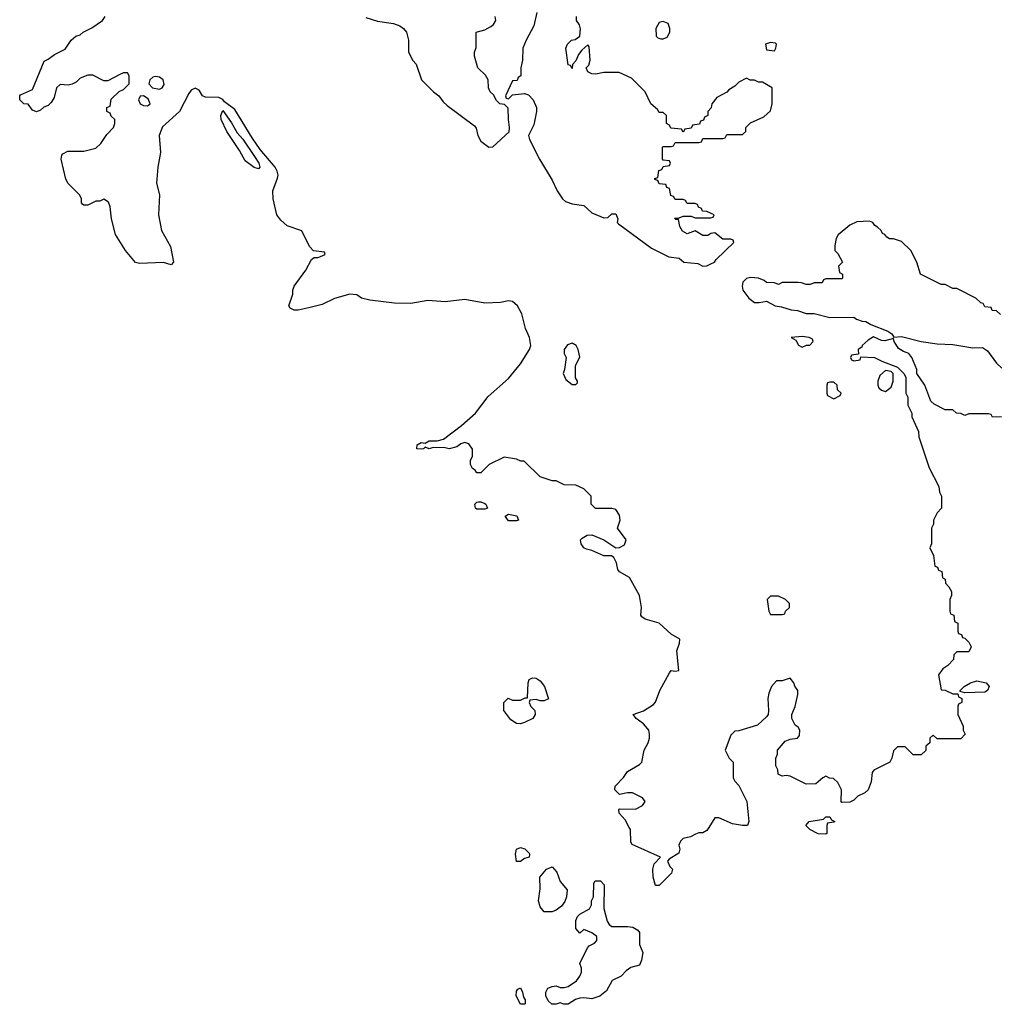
# Model space of a CAD drawing. Header units: inches. Extents: x 2380427 to 2580949, y 385907 to 546039.
# Tile 79 of 121: x 2510666 to 2515604, y 449108 to 454074. Entities that reach past the tile are written whole.
import ezdxf

# ---------------------------------------------------------------- set-up
doc = ezdxf.new("R2010")
doc.units = ezdxf.units.IN
doc.header["$MEASUREMENT"] = 0
doc.layers.add('C5414', color=7, linetype='Continuous')
doc.layers.add('C5415', color=7, linetype='Continuous')

msp = doc.modelspace()

# ---------------------------------------------------------------- linework, layer by layer
at = {"layer": 'C5414', "color": 5, "elevation": 40}
for points in [[(2514140, 450000), (2514130, 449984), (2514110, 449973.2), (2514090, 449973.2), (2514073.2, 449966.8), (2514047.7, 449952.3), (2514010, 449943.7), (2513996.3, 449930), (2513988.7, 449910), (2513993, 449890), (2513987.7, 449870), (2513939.8, 449840.2), (2513931, 449830), (2513943.8, 449803.8), (2513956, 449790), (2513952, 449770), (2513890, 449708), (2513870, 449708), (2513859, 449750), (2513857.2, 449790), (2513863.7, 449816.3), (2513895.3, 449850), (2513753.6, 449913.6), (2513746.3, 449926.3), (2513744, 449990), (2513738.6, 450000)], [(2514734, 450000), (2514734, 449970), (2514730, 449966), (2514690, 449968), (2514649.1, 449989.1), (2514638.1, 450000)]]:
    msp.add_lwpolyline(points, dxfattribs=at)
for points in [[(2513170, 449828), (2513164.8, 449864.8), (2513169.7, 449890.3), (2513190, 449898), (2513211.8, 449891.8), (2513234.8, 449870), (2513236, 449864), (2513234, 449850), (2513210, 449844), (2513190, 449828)], [(2513350, 449574), (2513310, 449575.1), (2513290, 449599), (2513281.6, 449630), (2513289.4, 449690), (2513288, 449750), (2513322, 449790), (2513350, 449802), (2513373.9, 449773.9), (2513390, 449726.8), (2513425.4, 449685.4), (2513422.8, 449650), (2513414, 449626), (2513397.1, 449602.9), (2513370, 449582.7)], [(2513550, 449135.3), (2513510, 449141.2), (2513490, 449139.3), (2513467.7, 449132.3), (2513430, 449109.2), (2513409.1, 449109.1), (2513390, 449115.3), (2513370, 449108.7), (2513348.4, 449108.4), (2513330, 449126), (2513318, 449150), (2513318, 449170), (2513328, 449190), (2513350, 449198), (2513370, 449201), (2513390, 449192), (2513410, 449192), (2513430, 449198), (2513472.9, 449227.1), (2513488.7, 449250), (2513498, 449270), (2513498, 449290), (2513490, 449314), (2513527.3, 449392.7), (2513536.4, 449403.6), (2513563.1, 449416.9), (2513575.3, 449430), (2513575.3, 449450), (2513550, 449468.7), (2513510, 449486), (2513490, 449466), (2513468.7, 449490), (2513468.7, 449530), (2513478, 449550), (2513490, 449562), (2513538, 449590), (2513548, 449610), (2513548.7, 449630), (2513558, 449650), (2513560.4, 449719.6), (2513566, 449730), (2513594, 449730), (2513611.3, 449710), (2513611.1, 449591.1), (2513627.1, 449527.1), (2513638, 449510), (2513650, 449501), (2513730, 449500.7), (2513756.3, 449496.3), (2513781.4, 449481.4), (2513790.8, 449470), (2513790.8, 449410), (2513806.8, 449370), (2513801, 449330), (2513790, 449306), (2513747.1, 449292.9), (2513723.5, 449276.5), (2513698, 449250), (2513652, 449228), (2513623.5, 449176.5), (2513590, 449148.7)], [(2513190, 449108), (2513169, 449150), (2513170, 449174), (2513176.4, 449183.6), (2513190, 449191.3), (2513201, 449170), (2513204.7, 449144.7), (2513214, 449130), (2513214, 449110), (2513210, 449108)]]:
    msp.add_lwpolyline(points, close=True, dxfattribs=at)
at = {"layer": 'C5415', "color": 5, "elevation": 40}
for points in [[(2513273.4, 454110), (2513258, 454042), (2513218.8, 453970), (2513202.8, 453930), (2513201, 453870), (2513192, 453830), (2513192, 453790), (2513178, 453782), (2513172.7, 453767.3), (2513150, 453766), (2513114, 453690), (2513118, 453678), (2513130, 453674), (2513150, 453694), (2513210, 453702), (2513230, 453694), (2513254, 453670), (2513270.9, 453630.9), (2513271, 453610), (2513256.8, 453543.2), (2513231.3, 453490), (2513236, 453470), (2513286.8, 453370), (2513350, 453264.7), (2513374.8, 453210), (2513402.8, 453170), (2513417.5, 453157.5), (2513450, 453144.4), (2513510, 453136.3), (2513550, 453098.8), (2513610, 453074.8), (2513630, 453076), (2513650, 453094), (2513670, 453094), (2513681, 453070), (2513678, 453050), (2513684.5, 453044.5), (2513850, 452922), (2513938, 452878), (2513990, 452871.3), (2514014, 452850), (2514084.7, 452844.7), (2514110, 452831.3), (2514130, 452832), (2514150, 452842), (2514168.7, 452851.3), (2514176.4, 452863.6), (2514266, 452950), (2514262, 452962), (2514250, 452966), (2514210, 452966), (2514170, 452998), (2514150, 452995.3), (2514134, 452986), (2514110, 452985.2), (2514070, 453008), (2514030, 452994), (2514006.3, 453006.3), (2513993.2, 453030), (2513986, 453066), (2513974, 453066), (2513967.3, 453072.7), (2513990, 453074), (2514010, 453082), (2514050, 453082), (2514070, 453074), (2514150, 453074), (2514162, 453078), (2514166, 453090), (2514130, 453106), (2514107.3, 453107.3), (2514102, 453122), (2514087.3, 453127.3), (2514082, 453142), (2514070, 453146), (2514030, 453146), (2514022, 453162), (2514010, 453166), (2513970, 453166), (2513962, 453182), (2513947.3, 453187.3), (2513942, 453222), (2513927.3, 453227.3), (2513922, 453242), (2513890, 453246), (2513882, 453262), (2513867.3, 453267.3), (2513867.3, 453272.7), (2513882, 453278), (2513887.3, 453312.7), (2513902, 453318), (2513910, 453334), (2513942, 453338), (2513946, 453350), (2513942, 453362), (2513910, 453366), (2513906, 453370), (2513906, 453430), (2513910, 453434), (2513950, 453434), (2513962, 453438), (2513970, 453454), (2514090, 453454), (2514102, 453458), (2514110, 453474), (2514210, 453474), (2514222, 453478), (2514230, 453494), (2514310, 453494), (2514326, 453510), (2514326, 453530), (2514350, 453554), (2514416.4, 453583.6), (2514450, 453614), (2514458, 453650), (2514458, 453730), (2514410, 453758), (2514390, 453758), (2514370, 453768), (2514348.4, 453768.4), (2514330, 453778), (2514290, 453758), (2514270, 453738), (2514239.6, 453720.4), (2514230, 453708), (2514179.6, 453680.4), (2514154, 453650), (2514151.6, 453628.4), (2514134, 453610), (2514134, 453590), (2514118, 453582), (2514112.7, 453567.3), (2514098, 453562), (2514092.7, 453547.3), (2514058, 453542), (2514050, 453526), (2514018, 453522), (2514010, 453506), (2514002, 453522), (2513947.3, 453527.3), (2513942, 453542), (2513926, 453550), (2513926, 453590), (2513910, 453606), (2513890, 453606), (2513880.4, 453620.4), (2513848, 453650), (2513818, 453710), (2513750, 453778), (2513687.3, 453807.3), (2513610, 453808), (2513570, 453799), (2513550, 453801.2), (2513529, 453810), (2513522, 453830), (2513535.1, 453844.9), (2513540.9, 453870), (2513536.4, 453936.4), (2513530, 453946), (2513499.6, 453920.4), (2513482, 453898), (2513470, 453866), (2513452.7, 453847.3), (2513450, 453828), (2513442, 453842), (2513430, 453846), (2513418, 453930), (2513428, 453950), (2513448, 453970), (2513466.3, 453973.7), (2513489.3, 453990.7), (2513493.2, 454026.8), (2513487.3, 454047.3), (2513473.2, 454070), (2513473.2, 454090)], [(2513738.6, 450000), (2513718, 450038), (2513687.3, 450072.7), (2513686, 450090), (2513690, 450094), (2513770, 450092), (2513806, 450110), (2513818, 450130), (2513806, 450150), (2513754.6, 450174.6), (2513730, 450175.3), (2513690, 450166), (2513666, 450190), (2513667.3, 450207.3), (2513710, 450252), (2513730, 450282), (2513790, 450318), (2513802, 450330), (2513814, 450390), (2513833.8, 450426.2), (2513840.9, 450450), (2513840.9, 450470), (2513837, 450490), (2513830, 450499.3), (2513810, 450522.7), (2513774, 450550), (2513758, 450570), (2513810, 450587.3), (2513860.1, 450619.9), (2513870, 450631), (2513891.8, 450690), (2513940.5, 450779.5), (2513950, 450790.8), (2513970, 450787.7), (2513988.4, 450791.6), (2513978, 450890), (2513992, 450930), (2513993.2, 450950), (2513950, 450974.5), (2513890, 451029.6), (2513818, 451050), (2513801.5, 451061.5), (2513797.2, 451070), (2513799.5, 451110), (2513789.4, 451170), (2513740.2, 451260.2), (2513689.4, 451289.4), (2513680.9, 451300.9), (2513674.5, 451334.5), (2513660.9, 451360.9), (2513649.3, 451369.3), (2513610, 451369.6), (2513550, 451396.9), (2513523.5, 451403.5), (2513509.5, 451410), (2513496.2, 451430), (2513492.7, 451450), (2513500.5, 451459.5), (2513526.3, 451473.7), (2513550, 451474.9), (2513610, 451450.4), (2513670, 451410.4), (2513690, 451412), (2513714, 451426), (2513722.4, 451450), (2513679.3, 451510), (2513692.3, 451550), (2513690, 451575.3), (2513670, 451604), (2513650, 451609), (2513569.1, 451609.1), (2513546, 451630), (2513546, 451670), (2513510, 451708), (2513470, 451726), (2513410, 451728), (2513370, 451748), (2513350, 451748), (2513290, 451768.7), (2513208, 451848), (2513192, 451848), (2513170, 451858), (2513107.3, 451867.3), (2513032, 451830), (2512990, 451788.7), (2512970, 451788.7), (2512962, 451802), (2512948.7, 451810), (2512938, 451830), (2512938, 451850), (2512948.4, 451871.6), (2512948.4, 451908.4), (2512930, 451934), (2512910, 451942), (2512890, 451935.3), (2512870, 451919), (2512830, 451909.2), (2512810, 451914), (2512750, 451915.3), (2512729.6, 451909.6), (2512710, 451918), (2512702, 451910), (2512690, 451907), (2512668, 451910), (2512668.7, 451930), (2512690, 451941), (2512710, 451938), (2512729.6, 451950.4), (2512770, 451950.4), (2512802, 451958), (2512893.4, 452026.6), (2512963.7, 452090), (2513027.2, 452172.8), (2513130, 452264.9), (2513190, 452338.4), (2513236.4, 452410), (2513243, 452430), (2513235.8, 452470), (2513216.3, 452516.3), (2513196.9, 452590), (2513175.8, 452630), (2513150, 452652.4), (2513130, 452655.4), (2513090, 452647.8), (2513010, 452643.6), (2512910, 452662.9), (2512810, 452651.2), (2512723, 452657), (2512637.5, 452642.5), (2512555.8, 452644.2), (2512430, 452659.5), (2512388.7, 452670), (2512365.6, 452685.6), (2512330, 452689.2), (2512252.7, 452667.3), (2512190, 452637.2), (2512130, 452622), (2512070, 452608.7), (2512049.1, 452609.1), (2512030, 452618), (2512022, 452630), (2512042, 452690), (2512042, 452710), (2512048.7, 452730), (2512108.7, 452810), (2512136.4, 452863.6), (2512150, 452874), (2512170, 452874), (2512206, 452890), (2512202, 452902), (2512147.3, 452907.3), (2512126, 452930), (2512088.4, 453008.4), (2512014.6, 453034.6), (2511982, 453062), (2511962, 453090), (2511944, 453170), (2511942, 453210), (2511966.2, 453273.8), (2511968, 453290), (2511963.1, 453310), (2511953.5, 453330), (2511878.9, 453418.9), (2511837.5, 453477.5), (2511750, 453620.5), (2511698.7, 453658.7), (2511690, 453671.5), (2511670, 453680.7), (2511602.7, 453682.7), (2511588, 453690), (2511570, 453718), (2511550, 453728), (2511530, 453718), (2511518.8, 453701.2), (2511471.3, 453610), (2511386.6, 453533.4), (2511368.2, 453490), (2511376.3, 453403.7), (2511362.8, 453330), (2511354.8, 453250), (2511371, 453190), (2511366, 453090), (2511381, 453010), (2511426, 452930), (2511442, 452850), (2511430, 452838), (2511390, 452848.7), (2511270, 452844), (2511250, 452849), (2511199, 452910), (2511148.7, 452990), (2511129, 453070), (2511122, 453130), (2511113.6, 453153.6), (2511090, 453168), (2511070, 453158), (2511050, 453158), (2511010, 453138), (2510990, 453138), (2510983.1, 453143.1), (2510978, 453150), (2510978, 453170), (2510968.9, 453188.9), (2510910, 453248), (2510899, 453270), (2510875.3, 453370), (2510878, 453390), (2510883.1, 453396.9), (2510908.9, 453411.1), (2510990, 453411), (2511050, 453426), (2511075.3, 453450), (2511104.7, 453495.3), (2511138, 453530), (2511146, 453550), (2511146, 453570), (2511127.3, 453587.3), (2511122, 453602), (2511106, 453610), (2511106, 453630), (2511122, 453638), (2511127.3, 453672.7), (2511168, 453712), (2511190, 453722), (2511218, 453750), (2511218, 453790), (2511210, 453806), (2511190, 453806), (2511170, 453798), (2511110, 453766), (2511090, 453766), (2511034.6, 453794.6), (2511010, 453794), (2510970, 453779), (2510950, 453759), (2510930, 453749), (2510910, 453744), (2510870, 453746.6), (2510850.7, 453730), (2510838.9, 453681.1), (2510824.4, 453655.6), (2510810, 453641.2), (2510787.1, 453632.9), (2510770, 453618), (2510750, 453608.7), (2510730, 453618), (2510708, 453648), (2510686, 453650), (2510666, 453670), (2510666, 453690), (2510670, 453694), (2510730, 453722), (2510790, 453864.7), (2510810, 453874), (2510841.7, 453898.3), (2510895.5, 453924.5), (2510925.2, 453970), (2510949, 453990), (2510970, 453997.3), (2510985.2, 454010), (2511030, 454033), (2511082.7, 454070), (2511097.2, 454090)], [(2512410, 454084.9), (2512470, 454065.5), (2512550, 454054), (2512582.5, 454042.5), (2512601, 454030), (2512616, 454010), (2512626, 453970), (2512626, 453910), (2512647.5, 453867.5), (2512664.7, 453850), (2512692, 453770), (2512751.3, 453710), (2512778, 453690), (2512799.8, 453659.8), (2512821.1, 453641.1), (2512958, 453538), (2512966.8, 453526.8), (2512974.8, 453490), (2512990, 453461), (2513030, 453431.3), (2513050, 453432), (2513132.7, 453507.3), (2513135.3, 453530), (2513129, 453570), (2513127.3, 453627.3), (2513110, 453646), (2513086, 453650), (2513070, 453666), (2513054.6, 453694.6), (2513038, 453710), (2513028.7, 453730), (2513028, 453770), (2513014.6, 453794.6), (2512975.3, 453830), (2512958, 453890), (2512958, 453910), (2512967.3, 453932.7), (2512966, 454010), (2513010, 454022.8), (2513040.1, 454039.9), (2513054.5, 454050), (2513065.6, 454070), (2513062.4, 454090)], [(2515610, 452586), (2515590, 452606), (2515567.3, 452607.3), (2515562, 452622), (2515530, 452626), (2515522, 452642), (2515510, 452646), (2515486, 452670), (2515390, 452718), (2515370, 452718), (2515330, 452738), (2515310, 452738), (2515206, 452790), (2515188.7, 452850), (2515158, 452910), (2515110, 452955.3), (2515070, 452968), (2515050, 452968), (2515036.4, 452976.4), (2515026, 452990), (2515015.3, 452995.3), (2515008, 453010), (2514990, 453028), (2514976.4, 453036.4), (2514966, 453050), (2514950, 453058), (2514885.4, 453054.6), (2514850, 453038), (2514791.6, 452988.4), (2514782, 452970), (2514774, 452934), (2514774, 452910), (2514790, 452894), (2514814, 452850), (2514794, 452830), (2514798, 452798), (2514814, 452790), (2514814, 452770), (2514810, 452766), (2514730, 452766), (2514718, 452762), (2514710, 452746), (2514670, 452746), (2514650, 452738), (2514630, 452738), (2514607.3, 452747.3), (2514590, 452748), (2514510, 452748), (2514490, 452738), (2514470, 452746), (2514430, 452748), (2514418.6, 452758.6), (2514390, 452769.4), (2514350, 452774), (2514330, 452769), (2514310.6, 452749.4), (2514306.8, 452730), (2514310.7, 452710), (2514340.7, 452670), (2514370, 452647.3), (2514393.2, 452646.8), (2514430, 452654), (2514474, 452630), (2514506, 452626), (2514554, 452610), (2514586.8, 452606.8), (2514630, 452592), (2514670, 452592), (2514750, 452572), (2514870, 452574), (2514883.6, 452563.6), (2514912.7, 452552.7), (2514931.6, 452551.6), (2514956.9, 452536.9), (2515042, 452502), (2515062, 452490), (2515072.7, 452472.7), (2515110, 452476), (2515210, 452451), (2515290, 452438.8), (2515370, 452436), (2515470, 452418), (2515519.6, 452419.6), (2515543.6, 452403.6), (2515590, 452342), (2515616.9, 452316.9)], [(2515614, 452070), (2515570, 452068.7), (2515562, 452082), (2515550, 452086), (2515450, 452086), (2515430, 452078), (2515410, 452088), (2515388.4, 452088.4), (2515370, 452106), (2515330, 452106), (2515274.6, 452134.6), (2515258, 452150), (2515228, 452230), (2515188, 452290), (2515188, 452310), (2515162, 452370), (2515148, 452390), (2515120.1, 452400.1), (2515095.5, 452415.5), (2515073.2, 452450), (2515070, 452466), (2515026, 452454), (2515010, 452456), (2514970, 452474), (2514942.5, 452457.5), (2514913, 452430), (2514910, 452422), (2514892, 452410), (2514894, 452386), (2514858, 452382), (2514854, 452370), (2514858, 452358), (2514870, 452354), (2514902, 452358), (2514906, 452374), (2514974, 452370), (2515010.9, 452350.9), (2515090, 452322), (2515122, 452290), (2515132, 452270), (2515132, 452190), (2515142, 452170), (2515142, 452130), (2515162, 452090), (2515162, 452070), (2515196.9, 451996.9), (2515198, 451970), (2515250, 451814), (2515299.6, 451719.6), (2515302, 451690), (2515312, 451670), (2515312, 451610), (2515290, 451586), (2515272, 451550), (2515272, 451530), (2515262, 451510), (2515262, 451430), (2515254, 451410), (2515271.6, 451371.6), (2515278, 451318), (2515292.7, 451312.7), (2515298, 451298), (2515314, 451290), (2515318, 451258), (2515331.6, 451251.6), (2515332.7, 451232.7), (2515350, 451214), (2515362, 451190), (2515362, 451170), (2515354, 451150), (2515354, 451090), (2515358, 451078), (2515374, 451070), (2515378, 451038), (2515394, 451030), (2515394, 450990), (2515398, 450978), (2515412.7, 450972.7), (2515418, 450958), (2515430, 450954), (2515450, 450934), (2515462, 450910), (2515450, 450886), (2515390, 450886), (2515374, 450870), (2515372.7, 450847.3), (2515343.6, 450816.4), (2515319.6, 450800.4), (2515298, 450770), (2515310, 450694), (2515330, 450692), (2515370, 450674), (2515394, 450674), (2515398, 450658), (2515414, 450650), (2515414, 450630), (2515398, 450622), (2515394, 450610), (2515394, 450570), (2515422, 450510), (2515422, 450490), (2515432, 450470), (2515410, 450446), (2515290, 450446), (2515270, 450466), (2515254, 450450), (2515252.7, 450427.3), (2515234, 450410), (2515232.7, 450387.3), (2515210, 450366), (2515170, 450366), (2515130, 450406), (2515090, 450406), (2515070, 450386), (2515062, 450350), (2515051.1, 450328.9), (2514971.6, 450288.4), (2514963.6, 450276.4), (2514958, 450230), (2514942, 450190), (2514925.4, 450174.6), (2514890, 450158), (2514870, 450138), (2514850, 450128), (2514810, 450126), (2514806, 450130), (2514808, 450190), (2514790, 450226), (2514767.3, 450247.3), (2514748.4, 450248.4), (2514730, 450258), (2514714, 450250), (2514679.6, 450220.4), (2514630, 450218), (2514550, 450258), (2514530, 450262), (2514510, 450258), (2514488.4, 450268.4), (2514488, 450290), (2514478, 450310), (2514478, 450350), (2514486, 450370), (2514486, 450390), (2514524.7, 450435.3), (2514550, 450444.7), (2514586, 450450), (2514596.4, 450463.6), (2514598, 450490), (2514590, 450506), (2514575.3, 450515.3), (2514558, 450550), (2514558, 450570), (2514575.3, 450610), (2514588.7, 450670), (2514588.7, 450690), (2514573.2, 450713.2), (2514568.7, 450730), (2514550, 450753.2), (2514510, 450739), (2514481, 450739), (2514456, 450710), (2514442.5, 450677.5), (2514437.3, 450650), (2514441, 450590), (2514438, 450570), (2514430, 450558), (2514384.7, 450515.3), (2514290, 450488), (2514270, 450486), (2514250, 450466), (2514222, 450390), (2514242, 450350), (2514262, 450330), (2514262, 450250), (2514270, 450234), (2514291.6, 450211.6), (2514330.6, 450130.6), (2514341, 450030), (2514334, 450010), (2514310, 450009.2), (2514258.6, 450018.6), (2514190, 450049), (2514170, 450048), (2514140, 450000)], [(2514638.1, 450000), (2514628, 450010), (2514646, 450030), (2514718, 450042), (2514730, 450054), (2514750, 450054), (2514758, 450038), (2514774, 450030), (2514770, 450026), (2514738, 450022), (2514734, 450010), (2514734, 450000)]]:
    msp.add_lwpolyline(points, dxfattribs=at)
for points in [[(2513910, 454065.2), (2513890, 454059), (2513873, 454030), (2513874, 453990), (2513881.7, 453981.7), (2513897.1, 453977.1), (2513910, 453976.4), (2513930, 453986), (2513942.9, 454010), (2513942.9, 454030), (2513934.5, 454054.5)], [(2514450, 453958.4), (2514426, 453950), (2514430, 453922), (2514470, 453916), (2514478, 453930), (2514481.2, 453950), (2514475.3, 453955.3)], [(2511350, 453787.1), (2511336.4, 453783.6), (2511321.3, 453770), (2511317.4, 453750), (2511335.8, 453730), (2511370, 453722.9), (2511384.7, 453730), (2511393.8, 453746.2), (2511389.8, 453770), (2511370, 453783)], [(2511290, 453689.7), (2511272.7, 453687.3), (2511264.4, 453670), (2511273.7, 453650), (2511290, 453640.2), (2511310, 453638.6), (2511323.5, 453650), (2511313.7, 453673.7)], [(2511870, 453321.2), (2511847.7, 453327.7), (2511802, 453362), (2511774, 453414), (2511710, 453509), (2511682, 453570), (2511679.3, 453590), (2511690, 453614.8), (2511733.8, 453553.8), (2511762.6, 453502.6), (2511790.3, 453470.3), (2511850, 453384), (2511870.6, 453349.4), (2511876.3, 453330)], [(2514610, 452475.1), (2514554, 452470), (2514578, 452458), (2514591.6, 452431.6), (2514610, 452422), (2514632, 452432), (2514648, 452432), (2514666, 452450), (2514662, 452462), (2514646, 452470)], [(2513450, 452441.6), (2513426.4, 452433.6), (2513410.7, 452410), (2513410.8, 452390), (2513421, 452370), (2513412, 452310), (2513404.7, 452290), (2513419.6, 452259.6), (2513450, 452234), (2513470, 452234), (2513478, 452242), (2513478, 452250), (2513468, 452268), (2513468, 452330), (2513489, 452371), (2513481.6, 452410), (2513471.5, 452430)], [(2515030, 452304), (2515001.4, 452278.6), (2514990.8, 452250), (2514990.8, 452230), (2514997.3, 452217.3), (2515010, 452206), (2515030, 452198.8), (2515058.9, 452221.1), (2515069.3, 452250), (2515068.9, 452288.9), (2515059, 452299)], [(2514770, 452246), (2514750, 452246), (2514738, 452242), (2514734, 452230), (2514734, 452190), (2514738, 452178), (2514770, 452162), (2514802, 452178), (2514806, 452190), (2514787.3, 452207.3), (2514786, 452230)], [(2513010, 451605.1), (2512970, 451605.6), (2512963.7, 451610), (2512959.3, 451630), (2512970, 451640.7), (2512978.6, 451641.4), (2512990, 451642), (2513010, 451633.4), (2513016, 451630), (2513024.7, 451610)], [(2513170, 451546), (2513130, 451546.6), (2513113.2, 451570), (2513130, 451580.5), (2513171.6, 451571.6), (2513181, 451550)], [(2514490, 451166), (2514450, 451166), (2514434, 451150), (2514442, 451090), (2514450, 451074), (2514510, 451074), (2514522, 451078), (2514526, 451090), (2514546, 451110), (2514546, 451130), (2514526, 451150)], [(2513290, 450638), (2513270, 450646), (2513238, 450642), (2513234, 450630), (2513242, 450610), (2513262, 450590), (2513264.7, 450570), (2513252, 450550), (2513210, 450529.3), (2513190, 450522.7), (2513170, 450524), (2513142, 450542), (2513106, 450590), (2513106, 450630), (2513128.7, 450651.3), (2513150, 450642), (2513190, 450642), (2513214, 450654), (2513226, 450654), (2513228.7, 450730), (2513234.6, 450745.4), (2513250, 450754.8), (2513270, 450753.4), (2513290, 450738.8), (2513310.8, 450710), (2513331.1, 450648.9), (2513310, 450638)], [(2515430, 450678), (2515406, 450686), (2515406, 450690), (2515426, 450710), (2515458, 450730), (2515490, 450739.1), (2515538, 450730), (2515552, 450710), (2515544.7, 450690), (2515530, 450682.7)]]:
    msp.add_lwpolyline(points, close=True, dxfattribs=at)

doc.saveas('drawing.dxf')
